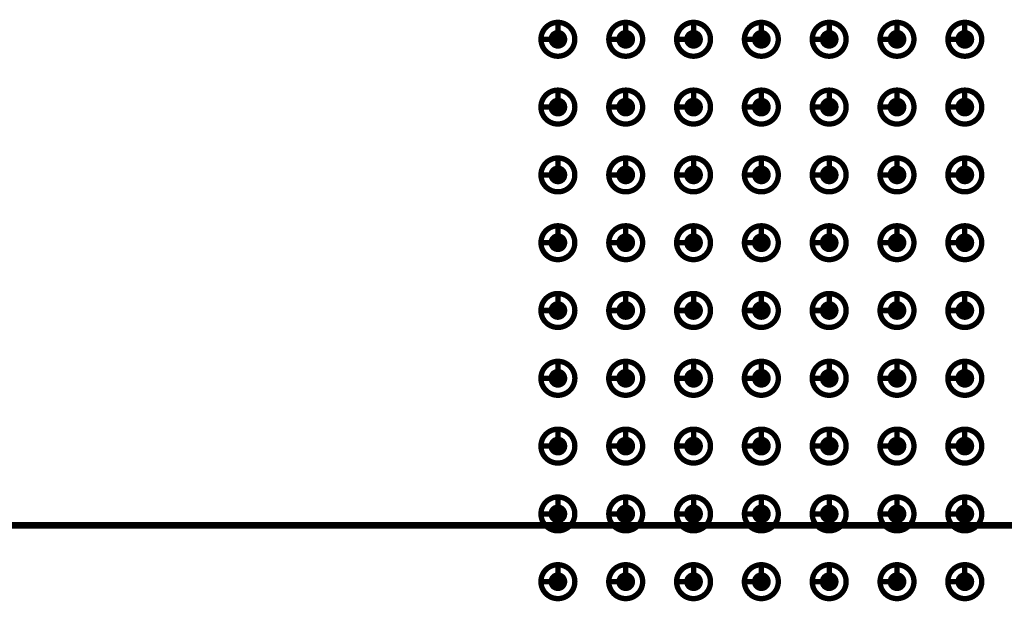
# Model space of a CAD drawing. Header units: millimetres. Extents: x 62 to 363, y 42 to 391.
# Tile 82 of 216: x 120 to 139, y 216 to 227. Entities that reach past the tile are written whole.
import ezdxf

# ---------------------------------------------------------------- set-up
doc = ezdxf.new("R2010")
doc.units = ezdxf.units.MM
doc.layers.add('Mechanical8', color=56, linetype='Continuous')
doc.layers.add('PadHoleLayer', color=156, linetype='Continuous')

# ---------------------------------------------------------------- blocks, each defined once
blk = doc.blocks.new('SAMTEC_SEAM_50_02_0_L_08_2_A_GP_K_TR_1847')
at = {"layer": 'Mechanical8'}
for points, const_width in [([(-14.287, 4.445, 1), (-14.922, 4.445, 1)], 0.1), ([(-14.63, 4.763, 1), (-14.58, 4.763, 1)], 0.05), ([(-13.018, 4.445, 1), (-13.652, 4.445, 1)], 0.1), ([(-13.36, 4.763, 1), (-13.31, 4.763, 1)], 0.05), ([(-11.748, 4.445, 1), (-12.383, 4.445, 1)], 0.1), ([(-12.09, 4.763, 1), (-12.04, 4.763, 1)], 0.05), ([(-10.477, 4.445, 1), (-11.113, 4.445, 1)], 0.1), ([(-10.82, 4.763, 1), (-10.77, 4.763, 1)], 0.05), ([(-9.207, 4.445, 1), (-9.842, 4.445, 1)], 0.1), ([(-9.55, 4.763, 1), (-9.5, 4.763, 1)], 0.05), ([(-7.938, 4.445, 1), (-8.572, 4.445, 1)], 0.1), ([(-8.28, 4.763, 1), (-8.23, 4.763, 1)], 0.05), ([(-6.668, 4.445, 1), (-7.302, 4.445, 1)], 0.1), ([(-7.01, 4.763, 1), (-6.96, 4.763, 1)], 0.05), ([(-5.397, 4.445, 1), (-6.032, 4.445, 1)], 0.1), ([(-5.74, 4.763, 1), (-5.69, 4.763, 1)], 0.05), ([(-4.128, 4.445, 1), (-4.762, 4.445, 1)], 0.1), ([(-4.47, 4.763, 1), (-4.42, 4.763, 1)], 0.05), ([(-14.947, 4.445, 1), (-14.898, 4.445, 1)], 0.05), ([(-14.63, 4.445, 1), (-14.58, 4.445, 1)], 0.05), ([(-14.63, 4.445, 1), (-14.58, 4.445, 1)], 0.05), ([(-14.312, 4.445, 1), (-14.263, 4.445, 1)], 0.05), ([(-14.312, 4.445, 1), (-14.263, 4.445, 1)], 0.05), ([(-13.677, 4.445, 1), (-13.628, 4.445, 1)], 0.05), ([(-13.36, 4.445, 1), (-13.31, 4.445, 1)], 0.05), ([(-13.36, 4.445, 1), (-13.31, 4.445, 1)], 0.05), ([(-13.042, 4.445, 1), (-12.993, 4.445, 1)], 0.05), ([(-13.042, 4.445, 1), (-12.993, 4.445, 1)], 0.05), ([(-12.407, 4.445, 1), (-12.358, 4.445, 1)], 0.05), ([(-12.09, 4.445, 1), (-12.04, 4.445, 1)], 0.05), ([(-12.09, 4.445, 1), (-12.04, 4.445, 1)], 0.05), ([(-11.772, 4.445, 1), (-11.723, 4.445, 1)], 0.05), ([(-11.772, 4.445, 1), (-11.723, 4.445, 1)], 0.05), ([(-11.137, 4.445, 1), (-11.088, 4.445, 1)], 0.05), ([(-10.82, 4.445, 1), (-10.77, 4.445, 1)], 0.05), ([(-10.82, 4.445, 1), (-10.77, 4.445, 1)], 0.05), ([(-10.502, 4.445, 1), (-10.453, 4.445, 1)], 0.05), ([(-10.502, 4.445, 1), (-10.453, 4.445, 1)], 0.05), ([(-9.867, 4.445, 1), (-9.818, 4.445, 1)], 0.05), ([(-9.55, 4.445, 1), (-9.5, 4.445, 1)], 0.05), ([(-9.55, 4.445, 1), (-9.5, 4.445, 1)], 0.05), ([(-9.232, 4.445, 1), (-9.183, 4.445, 1)], 0.05), ([(-9.232, 4.445, 1), (-9.183, 4.445, 1)], 0.05), ([(-8.597, 4.445, 1), (-8.548, 4.445, 1)], 0.05), ([(-8.28, 4.445, 1), (-8.23, 4.445, 1)], 0.05), ([(-8.28, 4.445, 1), (-8.23, 4.445, 1)], 0.05), ([(-7.962, 4.445, 1), (-7.913, 4.445, 1)], 0.05), ([(-7.962, 4.445, 1), (-7.913, 4.445, 1)], 0.05), ([(-7.327, 4.445, 1), (-7.278, 4.445, 1)], 0.05), ([(-7.01, 4.445, 1), (-6.96, 4.445, 1)], 0.05), ([(-7.01, 4.445, 1), (-6.96, 4.445, 1)], 0.05), ([(-6.692, 4.445, 1), (-6.643, 4.445, 1)], 0.05), ([(-6.692, 4.445, 1), (-6.643, 4.445, 1)], 0.05), ([(-6.057, 4.445, 1), (-6.008, 4.445, 1)], 0.05), ([(-5.74, 4.445, 1), (-5.69, 4.445, 1)], 0.05), ([(-5.74, 4.445, 1), (-5.69, 4.445, 1)], 0.05), ([(-5.422, 4.445, 1), (-5.373, 4.445, 1)], 0.05), ([(-5.422, 4.445, 1), (-5.373, 4.445, 1)], 0.05), ([(-4.787, 4.445, 1), (-4.738, 4.445, 1)], 0.05), ([(-4.47, 4.445, 1), (-4.42, 4.445, 1)], 0.05), ([(-4.47, 4.445, 1), (-4.42, 4.445, 1)], 0.05), ([(-4.152, 4.445, 1), (-4.103, 4.445, 1)], 0.05), ([(-4.152, 4.445, 1), (-4.103, 4.445, 1)], 0.05), ([(-14.287, 3.175, 1), (-14.922, 3.175, 1)], 0.1), ([(-14.63, 3.493, 1), (-14.58, 3.493, 1)], 0.05), ([(-13.018, 3.175, 1), (-13.652, 3.175, 1)], 0.1), ([(-13.36, 3.493, 1), (-13.31, 3.493, 1)], 0.05), ([(-11.748, 3.175, 1), (-12.383, 3.175, 1)], 0.1), ([(-12.09, 3.493, 1), (-12.04, 3.493, 1)], 0.05), ([(-10.477, 3.175, 1), (-11.113, 3.175, 1)], 0.1), ([(-10.82, 3.493, 1), (-10.77, 3.493, 1)], 0.05), ([(-9.207, 3.175, 1), (-9.842, 3.175, 1)], 0.1), ([(-9.55, 3.493, 1), (-9.5, 3.493, 1)], 0.05), ([(-7.938, 3.175, 1), (-8.572, 3.175, 1)], 0.1), ([(-8.28, 3.493, 1), (-8.23, 3.493, 1)], 0.05), ([(-6.668, 3.175, 1), (-7.302, 3.175, 1)], 0.1), ([(-7.01, 3.493, 1), (-6.96, 3.493, 1)], 0.05), ([(-5.397, 3.175, 1), (-6.032, 3.175, 1)], 0.1), ([(-5.74, 3.493, 1), (-5.69, 3.493, 1)], 0.05), ([(-4.128, 3.175, 1), (-4.762, 3.175, 1)], 0.1), ([(-4.47, 3.493, 1), (-4.42, 3.493, 1)], 0.05), ([(-14.947, 3.175, 1), (-14.898, 3.175, 1)], 0.05), ([(-14.63, 3.175, 1), (-14.58, 3.175, 1)], 0.05), ([(-14.63, 3.175, 1), (-14.58, 3.175, 1)], 0.05), ([(-14.312, 3.175, 1), (-14.263, 3.175, 1)], 0.05), ([(-14.312, 3.175, 1), (-14.263, 3.175, 1)], 0.05), ([(-13.677, 3.175, 1), (-13.628, 3.175, 1)], 0.05), ([(-13.36, 3.175, 1), (-13.31, 3.175, 1)], 0.05), ([(-13.36, 3.175, 1), (-13.31, 3.175, 1)], 0.05), ([(-13.042, 3.175, 1), (-12.993, 3.175, 1)], 0.05), ([(-13.042, 3.175, 1), (-12.993, 3.175, 1)], 0.05), ([(-12.407, 3.175, 1), (-12.358, 3.175, 1)], 0.05), ([(-12.09, 3.175, 1), (-12.04, 3.175, 1)], 0.05), ([(-12.09, 3.175, 1), (-12.04, 3.175, 1)], 0.05), ([(-11.772, 3.175, 1), (-11.723, 3.175, 1)], 0.05), ([(-11.772, 3.175, 1), (-11.723, 3.175, 1)], 0.05), ([(-11.137, 3.175, 1), (-11.088, 3.175, 1)], 0.05), ([(-10.82, 3.175, 1), (-10.77, 3.175, 1)], 0.05), ([(-10.82, 3.175, 1), (-10.77, 3.175, 1)], 0.05), ([(-10.502, 3.175, 1), (-10.453, 3.175, 1)], 0.05), ([(-10.502, 3.175, 1), (-10.453, 3.175, 1)], 0.05), ([(-9.867, 3.175, 1), (-9.818, 3.175, 1)], 0.05), ([(-9.55, 3.175, 1), (-9.5, 3.175, 1)], 0.05), ([(-9.55, 3.175, 1), (-9.5, 3.175, 1)], 0.05), ([(-9.232, 3.175, 1), (-9.183, 3.175, 1)], 0.05), ([(-9.232, 3.175, 1), (-9.183, 3.175, 1)], 0.05), ([(-8.597, 3.175, 1), (-8.548, 3.175, 1)], 0.05), ([(-8.28, 3.175, 1), (-8.23, 3.175, 1)], 0.05), ([(-8.28, 3.175, 1), (-8.23, 3.175, 1)], 0.05), ([(-7.962, 3.175, 1), (-7.913, 3.175, 1)], 0.05), ([(-7.962, 3.175, 1), (-7.913, 3.175, 1)], 0.05), ([(-7.327, 3.175, 1), (-7.278, 3.175, 1)], 0.05), ([(-7.01, 3.175, 1), (-6.96, 3.175, 1)], 0.05), ([(-7.01, 3.175, 1), (-6.96, 3.175, 1)], 0.05), ([(-6.692, 3.175, 1), (-6.643, 3.175, 1)], 0.05), ([(-6.692, 3.175, 1), (-6.643, 3.175, 1)], 0.05), ([(-6.057, 3.175, 1), (-6.008, 3.175, 1)], 0.05), ([(-5.74, 3.175, 1), (-5.69, 3.175, 1)], 0.05), ([(-5.74, 3.175, 1), (-5.69, 3.175, 1)], 0.05), ([(-5.422, 3.175, 1), (-5.373, 3.175, 1)], 0.05), ([(-5.422, 3.175, 1), (-5.373, 3.175, 1)], 0.05), ([(-4.787, 3.175, 1), (-4.738, 3.175, 1)], 0.05), ([(-4.47, 3.175, 1), (-4.42, 3.175, 1)], 0.05), ([(-4.47, 3.175, 1), (-4.42, 3.175, 1)], 0.05), ([(-4.152, 3.175, 1), (-4.103, 3.175, 1)], 0.05), ([(-4.152, 3.175, 1), (-4.103, 3.175, 1)], 0.05), ([(-14.287, 1.905, 1), (-14.922, 1.905, 1)], 0.1), ([(-14.63, 2.223, 1), (-14.58, 2.223, 1)], 0.05), ([(-13.018, 1.905, 1), (-13.652, 1.905, 1)], 0.1), ([(-13.36, 2.223, 1), (-13.31, 2.223, 1)], 0.05), ([(-11.748, 1.905, 1), (-12.383, 1.905, 1)], 0.1), ([(-12.09, 2.223, 1), (-12.04, 2.223, 1)], 0.05), ([(-10.477, 1.905, 1), (-11.113, 1.905, 1)], 0.1), ([(-10.82, 2.223, 1), (-10.77, 2.223, 1)], 0.05), ([(-9.207, 1.905, 1), (-9.842, 1.905, 1)], 0.1), ([(-9.55, 2.223, 1), (-9.5, 2.223, 1)], 0.05), ([(-7.938, 1.905, 1), (-8.572, 1.905, 1)], 0.1), ([(-8.28, 2.223, 1), (-8.23, 2.223, 1)], 0.05), ([(-6.668, 1.905, 1), (-7.302, 1.905, 1)], 0.1), ([(-7.01, 2.223, 1), (-6.96, 2.223, 1)], 0.05), ([(-5.397, 1.905, 1), (-6.032, 1.905, 1)], 0.1), ([(-5.74, 2.223, 1), (-5.69, 2.223, 1)], 0.05), ([(-4.128, 1.905, 1), (-4.762, 1.905, 1)], 0.1), ([(-4.47, 2.223, 1), (-4.42, 2.223, 1)], 0.05), ([(-14.947, 1.905, 1), (-14.898, 1.905, 1)], 0.05), ([(-14.63, 1.905, 1), (-14.58, 1.905, 1)], 0.05), ([(-14.63, 1.905, 1), (-14.58, 1.905, 1)], 0.05), ([(-14.312, 1.905, 1), (-14.263, 1.905, 1)], 0.05), ([(-14.312, 1.905, 1), (-14.263, 1.905, 1)], 0.05), ([(-13.677, 1.905, 1), (-13.628, 1.905, 1)], 0.05), ([(-13.36, 1.905, 1), (-13.31, 1.905, 1)], 0.05), ([(-13.36, 1.905, 1), (-13.31, 1.905, 1)], 0.05), ([(-13.042, 1.905, 1), (-12.993, 1.905, 1)], 0.05), ([(-13.042, 1.905, 1), (-12.993, 1.905, 1)], 0.05), ([(-12.407, 1.905, 1), (-12.358, 1.905, 1)], 0.05), ([(-12.09, 1.905, 1), (-12.04, 1.905, 1)], 0.05), ([(-12.09, 1.905, 1), (-12.04, 1.905, 1)], 0.05), ([(-11.772, 1.905, 1), (-11.723, 1.905, 1)], 0.05), ([(-11.772, 1.905, 1), (-11.723, 1.905, 1)], 0.05), ([(-11.137, 1.905, 1), (-11.088, 1.905, 1)], 0.05), ([(-10.82, 1.905, 1), (-10.77, 1.905, 1)], 0.05), ([(-10.82, 1.905, 1), (-10.77, 1.905, 1)], 0.05), ([(-10.502, 1.905, 1), (-10.453, 1.905, 1)], 0.05), ([(-10.502, 1.905, 1), (-10.453, 1.905, 1)], 0.05), ([(-9.867, 1.905, 1), (-9.818, 1.905, 1)], 0.05), ([(-9.55, 1.905, 1), (-9.5, 1.905, 1)], 0.05), ([(-9.55, 1.905, 1), (-9.5, 1.905, 1)], 0.05), ([(-9.232, 1.905, 1), (-9.183, 1.905, 1)], 0.05), ([(-9.232, 1.905, 1), (-9.183, 1.905, 1)], 0.05), ([(-8.597, 1.905, 1), (-8.548, 1.905, 1)], 0.05), ([(-8.28, 1.905, 1), (-8.23, 1.905, 1)], 0.05), ([(-8.28, 1.905, 1), (-8.23, 1.905, 1)], 0.05), ([(-7.962, 1.905, 1), (-7.913, 1.905, 1)], 0.05), ([(-7.962, 1.905, 1), (-7.913, 1.905, 1)], 0.05), ([(-7.327, 1.905, 1), (-7.278, 1.905, 1)], 0.05), ([(-7.01, 1.905, 1), (-6.96, 1.905, 1)], 0.05), ([(-7.01, 1.905, 1), (-6.96, 1.905, 1)], 0.05), ([(-6.692, 1.905, 1), (-6.643, 1.905, 1)], 0.05), ([(-6.692, 1.905, 1), (-6.643, 1.905, 1)], 0.05), ([(-6.057, 1.905, 1), (-6.008, 1.905, 1)], 0.05), ([(-5.74, 1.905, 1), (-5.69, 1.905, 1)], 0.05), ([(-5.74, 1.905, 1), (-5.69, 1.905, 1)], 0.05), ([(-5.422, 1.905, 1), (-5.373, 1.905, 1)], 0.05), ([(-5.422, 1.905, 1), (-5.373, 1.905, 1)], 0.05), ([(-4.787, 1.905, 1), (-4.738, 1.905, 1)], 0.05), ([(-4.47, 1.905, 1), (-4.42, 1.905, 1)], 0.05), ([(-4.47, 1.905, 1), (-4.42, 1.905, 1)], 0.05), ([(-4.152, 1.905, 1), (-4.103, 1.905, 1)], 0.05), ([(-4.152, 1.905, 1), (-4.103, 1.905, 1)], 0.05), ([(-14.287, 0.635, 1), (-14.922, 0.635, 1)], 0.1), ([(-14.63, 0.953, 1), (-14.58, 0.953, 1)], 0.05), ([(-13.018, 0.635, 1), (-13.652, 0.635, 1)], 0.1), ([(-13.36, 0.953, 1), (-13.31, 0.953, 1)], 0.05), ([(-11.748, 0.635, 1), (-12.383, 0.635, 1)], 0.1), ([(-12.09, 0.953, 1), (-12.04, 0.953, 1)], 0.05), ([(-10.477, 0.635, 1), (-11.113, 0.635, 1)], 0.1), ([(-10.82, 0.953, 1), (-10.77, 0.953, 1)], 0.05), ([(-9.207, 0.635, 1), (-9.842, 0.635, 1)], 0.1), ([(-9.55, 0.953, 1), (-9.5, 0.953, 1)], 0.05), ([(-7.938, 0.635, 1), (-8.572, 0.635, 1)], 0.1), ([(-8.28, 0.953, 1), (-8.23, 0.953, 1)], 0.05), ([(-6.668, 0.635, 1), (-7.302, 0.635, 1)], 0.1), ([(-7.01, 0.953, 1), (-6.96, 0.953, 1)], 0.05), ([(-5.397, 0.635, 1), (-6.032, 0.635, 1)], 0.1), ([(-5.74, 0.953, 1), (-5.69, 0.953, 1)], 0.05), ([(-4.128, 0.635, 1), (-4.762, 0.635, 1)], 0.1), ([(-4.47, 0.953, 1), (-4.42, 0.953, 1)], 0.05), ([(-14.947, 0.635, 1), (-14.898, 0.635, 1)], 0.05), ([(-14.63, 0.635, 1), (-14.58, 0.635, 1)], 0.05), ([(-14.63, 0.635, 1), (-14.58, 0.635, 1)], 0.05), ([(-14.312, 0.635, 1), (-14.263, 0.635, 1)], 0.05), ([(-14.312, 0.635, 1), (-14.263, 0.635, 1)], 0.05), ([(-13.677, 0.635, 1), (-13.628, 0.635, 1)], 0.05), ([(-13.36, 0.635, 1), (-13.31, 0.635, 1)], 0.05), ([(-13.36, 0.635, 1), (-13.31, 0.635, 1)], 0.05), ([(-13.042, 0.635, 1), (-12.993, 0.635, 1)], 0.05), ([(-13.042, 0.635, 1), (-12.993, 0.635, 1)], 0.05), ([(-12.407, 0.635, 1), (-12.358, 0.635, 1)], 0.05), ([(-12.09, 0.635, 1), (-12.04, 0.635, 1)], 0.05), ([(-12.09, 0.635, 1), (-12.04, 0.635, 1)], 0.05), ([(-11.772, 0.635, 1), (-11.723, 0.635, 1)], 0.05), ([(-11.772, 0.635, 1), (-11.723, 0.635, 1)], 0.05), ([(-11.137, 0.635, 1), (-11.088, 0.635, 1)], 0.05), ([(-10.82, 0.635, 1), (-10.77, 0.635, 1)], 0.05), ([(-10.82, 0.635, 1), (-10.77, 0.635, 1)], 0.05), ([(-10.502, 0.635, 1), (-10.453, 0.635, 1)], 0.05), ([(-10.502, 0.635, 1), (-10.453, 0.635, 1)], 0.05), ([(-9.867, 0.635, 1), (-9.818, 0.635, 1)], 0.05), ([(-9.55, 0.635, 1), (-9.5, 0.635, 1)], 0.05), ([(-9.55, 0.635, 1), (-9.5, 0.635, 1)], 0.05), ([(-9.232, 0.635, 1), (-9.183, 0.635, 1)], 0.05), ([(-9.232, 0.635, 1), (-9.183, 0.635, 1)], 0.05), ([(-8.597, 0.635, 1), (-8.548, 0.635, 1)], 0.05), ([(-8.28, 0.635, 1), (-8.23, 0.635, 1)], 0.05), ([(-8.28, 0.635, 1), (-8.23, 0.635, 1)], 0.05), ([(-7.962, 0.635, 1), (-7.913, 0.635, 1)], 0.05), ([(-7.962, 0.635, 1), (-7.913, 0.635, 1)], 0.05), ([(-7.327, 0.635, 1), (-7.278, 0.635, 1)], 0.05), ([(-7.01, 0.635, 1), (-6.96, 0.635, 1)], 0.05), ([(-7.01, 0.635, 1), (-6.96, 0.635, 1)], 0.05), ([(-6.692, 0.635, 1), (-6.643, 0.635, 1)], 0.05), ([(-6.692, 0.635, 1), (-6.643, 0.635, 1)], 0.05), ([(-6.057, 0.635, 1), (-6.008, 0.635, 1)], 0.05), ([(-5.74, 0.635, 1), (-5.69, 0.635, 1)], 0.05), ([(-5.74, 0.635, 1), (-5.69, 0.635, 1)], 0.05), ([(-5.422, 0.635, 1), (-5.373, 0.635, 1)], 0.05), ([(-5.422, 0.635, 1), (-5.373, 0.635, 1)], 0.05), ([(-4.787, 0.635, 1), (-4.738, 0.635, 1)], 0.05), ([(-4.47, 0.635, 1), (-4.42, 0.635, 1)], 0.05), ([(-4.47, 0.635, 1), (-4.42, 0.635, 1)], 0.05), ([(-4.152, 0.635, 1), (-4.103, 0.635, 1)], 0.05), ([(-4.152, 0.635, 1), (-4.103, 0.635, 1)], 0.05), ([(-14.287, -0.635, 1), (-14.922, -0.635, 1)], 0.1), ([(-14.63, -0.317, 1), (-14.58, -0.317, 1)], 0.05), ([(-13.018, -0.635, 1), (-13.652, -0.635, 1)], 0.1), ([(-13.36, -0.317, 1), (-13.31, -0.317, 1)], 0.05), ([(-11.748, -0.635, 1), (-12.383, -0.635, 1)], 0.1), ([(-12.09, -0.317, 1), (-12.04, -0.317, 1)], 0.05), ([(-10.477, -0.635, 1), (-11.113, -0.635, 1)], 0.1), ([(-10.82, -0.317, 1), (-10.77, -0.317, 1)], 0.05), ([(-9.207, -0.635, 1), (-9.842, -0.635, 1)], 0.1), ([(-9.55, -0.317, 1), (-9.5, -0.317, 1)], 0.05), ([(-7.938, -0.635, 1), (-8.572, -0.635, 1)], 0.1), ([(-8.28, -0.317, 1), (-8.23, -0.317, 1)], 0.05), ([(-6.668, -0.635, 1), (-7.302, -0.635, 1)], 0.1), ([(-7.01, -0.317, 1), (-6.96, -0.317, 1)], 0.05), ([(-5.397, -0.635, 1), (-6.032, -0.635, 1)], 0.1), ([(-5.74, -0.317, 1), (-5.69, -0.317, 1)], 0.05), ([(-4.128, -0.635, 1), (-4.762, -0.635, 1)], 0.1), ([(-4.47, -0.317, 1), (-4.42, -0.317, 1)], 0.05), ([(-14.947, -0.635, 1), (-14.898, -0.635, 1)], 0.05), ([(-14.63, -0.635, 1), (-14.58, -0.635, 1)], 0.05), ([(-14.63, -0.635, 1), (-14.58, -0.635, 1)], 0.05), ([(-14.312, -0.635, 1), (-14.263, -0.635, 1)], 0.05), ([(-14.312, -0.635, 1), (-14.263, -0.635, 1)], 0.05), ([(-13.677, -0.635, 1), (-13.628, -0.635, 1)], 0.05), ([(-13.36, -0.635, 1), (-13.31, -0.635, 1)], 0.05), ([(-13.36, -0.635, 1), (-13.31, -0.635, 1)], 0.05), ([(-13.042, -0.635, 1), (-12.993, -0.635, 1)], 0.05), ([(-13.042, -0.635, 1), (-12.993, -0.635, 1)], 0.05), ([(-12.407, -0.635, 1), (-12.358, -0.635, 1)], 0.05), ([(-12.09, -0.635, 1), (-12.04, -0.635, 1)], 0.05), ([(-12.09, -0.635, 1), (-12.04, -0.635, 1)], 0.05), ([(-11.772, -0.635, 1), (-11.723, -0.635, 1)], 0.05), ([(-11.772, -0.635, 1), (-11.723, -0.635, 1)], 0.05), ([(-11.137, -0.635, 1), (-11.088, -0.635, 1)], 0.05), ([(-10.82, -0.635, 1), (-10.77, -0.635, 1)], 0.05), ([(-10.82, -0.635, 1), (-10.77, -0.635, 1)], 0.05), ([(-10.502, -0.635, 1), (-10.453, -0.635, 1)], 0.05), ([(-10.502, -0.635, 1), (-10.453, -0.635, 1)], 0.05), ([(-9.867, -0.635, 1), (-9.818, -0.635, 1)], 0.05), ([(-9.55, -0.635, 1), (-9.5, -0.635, 1)], 0.05), ([(-9.55, -0.635, 1), (-9.5, -0.635, 1)], 0.05), ([(-9.232, -0.635, 1), (-9.183, -0.635, 1)], 0.05), ([(-9.232, -0.635, 1), (-9.183, -0.635, 1)], 0.05), ([(-8.597, -0.635, 1), (-8.548, -0.635, 1)], 0.05), ([(-8.28, -0.635, 1), (-8.23, -0.635, 1)], 0.05), ([(-8.28, -0.635, 1), (-8.23, -0.635, 1)], 0.05), ([(-7.962, -0.635, 1), (-7.913, -0.635, 1)], 0.05), ([(-7.962, -0.635, 1), (-7.913, -0.635, 1)], 0.05), ([(-7.327, -0.635, 1), (-7.278, -0.635, 1)], 0.05), ([(-7.01, -0.635, 1), (-6.96, -0.635, 1)], 0.05), ([(-7.01, -0.635, 1), (-6.96, -0.635, 1)], 0.05), ([(-6.692, -0.635, 1), (-6.643, -0.635, 1)], 0.05), ([(-6.692, -0.635, 1), (-6.643, -0.635, 1)], 0.05), ([(-6.057, -0.635, 1), (-6.008, -0.635, 1)], 0.05), ([(-5.74, -0.635, 1), (-5.69, -0.635, 1)], 0.05), ([(-5.74, -0.635, 1), (-5.69, -0.635, 1)], 0.05), ([(-5.422, -0.635, 1), (-5.373, -0.635, 1)], 0.05), ([(-5.422, -0.635, 1), (-5.373, -0.635, 1)], 0.05), ([(-4.787, -0.635, 1), (-4.738, -0.635, 1)], 0.05), ([(-4.47, -0.635, 1), (-4.42, -0.635, 1)], 0.05), ([(-4.47, -0.635, 1), (-4.42, -0.635, 1)], 0.05), ([(-4.152, -0.635, 1), (-4.103, -0.635, 1)], 0.05), ([(-4.152, -0.635, 1), (-4.103, -0.635, 1)], 0.05), ([(-14.287, -1.905, 1), (-14.922, -1.905, 1)], 0.1), ([(-14.63, -1.587, 1), (-14.58, -1.587, 1)], 0.05), ([(-13.018, -1.905, 1), (-13.652, -1.905, 1)], 0.1), ([(-13.36, -1.587, 1), (-13.31, -1.587, 1)], 0.05), ([(-11.748, -1.905, 1), (-12.383, -1.905, 1)], 0.1), ([(-12.09, -1.587, 1), (-12.04, -1.587, 1)], 0.05), ([(-10.477, -1.905, 1), (-11.113, -1.905, 1)], 0.1), ([(-10.82, -1.587, 1), (-10.77, -1.587, 1)], 0.05), ([(-9.207, -1.905, 1), (-9.842, -1.905, 1)], 0.1), ([(-9.55, -1.587, 1), (-9.5, -1.587, 1)], 0.05), ([(-7.938, -1.905, 1), (-8.572, -1.905, 1)], 0.1), ([(-8.28, -1.587, 1), (-8.23, -1.587, 1)], 0.05), ([(-6.668, -1.905, 1), (-7.302, -1.905, 1)], 0.1), ([(-7.01, -1.587, 1), (-6.96, -1.587, 1)], 0.05), ([(-5.397, -1.905, 1), (-6.032, -1.905, 1)], 0.1), ([(-5.74, -1.587, 1), (-5.69, -1.587, 1)], 0.05), ([(-4.128, -1.905, 1), (-4.762, -1.905, 1)], 0.1), ([(-4.47, -1.587, 1), (-4.42, -1.587, 1)], 0.05), ([(-14.947, -1.905, 1), (-14.898, -1.905, 1)], 0.05), ([(-14.63, -1.905, 1), (-14.58, -1.905, 1)], 0.05), ([(-14.63, -1.905, 1), (-14.58, -1.905, 1)], 0.05), ([(-14.312, -1.905, 1), (-14.263, -1.905, 1)], 0.05), ([(-14.312, -1.905, 1), (-14.263, -1.905, 1)], 0.05), ([(-13.677, -1.905, 1), (-13.628, -1.905, 1)], 0.05), ([(-13.36, -1.905, 1), (-13.31, -1.905, 1)], 0.05), ([(-13.36, -1.905, 1), (-13.31, -1.905, 1)], 0.05), ([(-13.042, -1.905, 1), (-12.993, -1.905, 1)], 0.05), ([(-13.042, -1.905, 1), (-12.993, -1.905, 1)], 0.05), ([(-12.407, -1.905, 1), (-12.358, -1.905, 1)], 0.05), ([(-12.09, -1.905, 1), (-12.04, -1.905, 1)], 0.05), ([(-12.09, -1.905, 1), (-12.04, -1.905, 1)], 0.05), ([(-11.772, -1.905, 1), (-11.723, -1.905, 1)], 0.05), ([(-11.772, -1.905, 1), (-11.723, -1.905, 1)], 0.05), ([(-11.137, -1.905, 1), (-11.088, -1.905, 1)], 0.05), ([(-10.82, -1.905, 1), (-10.77, -1.905, 1)], 0.05), ([(-10.82, -1.905, 1), (-10.77, -1.905, 1)], 0.05), ([(-10.502, -1.905, 1), (-10.453, -1.905, 1)], 0.05), ([(-10.502, -1.905, 1), (-10.453, -1.905, 1)], 0.05), ([(-9.867, -1.905, 1), (-9.818, -1.905, 1)], 0.05), ([(-9.55, -1.905, 1), (-9.5, -1.905, 1)], 0.05), ([(-9.55, -1.905, 1), (-9.5, -1.905, 1)], 0.05), ([(-9.232, -1.905, 1), (-9.183, -1.905, 1)], 0.05), ([(-9.232, -1.905, 1), (-9.183, -1.905, 1)], 0.05), ([(-8.597, -1.905, 1), (-8.548, -1.905, 1)], 0.05), ([(-8.28, -1.905, 1), (-8.23, -1.905, 1)], 0.05), ([(-8.28, -1.905, 1), (-8.23, -1.905, 1)], 0.05), ([(-7.962, -1.905, 1), (-7.913, -1.905, 1)], 0.05), ([(-7.962, -1.905, 1), (-7.913, -1.905, 1)], 0.05), ([(-7.327, -1.905, 1), (-7.278, -1.905, 1)], 0.05), ([(-7.01, -1.905, 1), (-6.96, -1.905, 1)], 0.05), ([(-7.01, -1.905, 1), (-6.96, -1.905, 1)], 0.05), ([(-6.692, -1.905, 1), (-6.643, -1.905, 1)], 0.05), ([(-6.692, -1.905, 1), (-6.643, -1.905, 1)], 0.05), ([(-6.057, -1.905, 1), (-6.008, -1.905, 1)], 0.05), ([(-5.74, -1.905, 1), (-5.69, -1.905, 1)], 0.05), ([(-5.74, -1.905, 1), (-5.69, -1.905, 1)], 0.05), ([(-5.422, -1.905, 1), (-5.373, -1.905, 1)], 0.05), ([(-5.422, -1.905, 1), (-5.373, -1.905, 1)], 0.05), ([(-4.787, -1.905, 1), (-4.738, -1.905, 1)], 0.05), ([(-4.47, -1.905, 1), (-4.42, -1.905, 1)], 0.05), ([(-4.47, -1.905, 1), (-4.42, -1.905, 1)], 0.05), ([(-4.152, -1.905, 1), (-4.103, -1.905, 1)], 0.05), ([(-4.152, -1.905, 1), (-4.103, -1.905, 1)], 0.05), ([(-14.287, -3.175, 1), (-14.922, -3.175, 1)], 0.1), ([(-14.63, -2.857, 1), (-14.58, -2.857, 1)], 0.05), ([(-13.018, -3.175, 1), (-13.652, -3.175, 1)], 0.1), ([(-13.36, -2.857, 1), (-13.31, -2.857, 1)], 0.05), ([(-11.748, -3.175, 1), (-12.383, -3.175, 1)], 0.1), ([(-12.09, -2.857, 1), (-12.04, -2.857, 1)], 0.05), ([(-10.477, -3.175, 1), (-11.113, -3.175, 1)], 0.1), ([(-10.82, -2.857, 1), (-10.77, -2.857, 1)], 0.05), ([(-9.207, -3.175, 1), (-9.842, -3.175, 1)], 0.1), ([(-9.55, -2.857, 1), (-9.5, -2.857, 1)], 0.05), ([(-7.938, -3.175, 1), (-8.572, -3.175, 1)], 0.1), ([(-8.28, -2.857, 1), (-8.23, -2.857, 1)], 0.05), ([(-6.668, -3.175, 1), (-7.302, -3.175, 1)], 0.1), ([(-7.01, -2.857, 1), (-6.96, -2.857, 1)], 0.05), ([(-5.397, -3.175, 1), (-6.032, -3.175, 1)], 0.1), ([(-5.74, -2.857, 1), (-5.69, -2.857, 1)], 0.05), ([(-4.128, -3.175, 1), (-4.762, -3.175, 1)], 0.1), ([(-4.47, -2.857, 1), (-4.42, -2.857, 1)], 0.05), ([(-14.947, -3.175, 1), (-14.898, -3.175, 1)], 0.05), ([(-14.63, -3.175, 1), (-14.58, -3.175, 1)], 0.05), ([(-14.63, -3.175, 1), (-14.58, -3.175, 1)], 0.05), ([(-14.312, -3.175, 1), (-14.263, -3.175, 1)], 0.05), ([(-14.312, -3.175, 1), (-14.263, -3.175, 1)], 0.05), ([(-13.677, -3.175, 1), (-13.628, -3.175, 1)], 0.05), ([(-13.36, -3.175, 1), (-13.31, -3.175, 1)], 0.05), ([(-13.36, -3.175, 1), (-13.31, -3.175, 1)], 0.05), ([(-13.042, -3.175, 1), (-12.993, -3.175, 1)], 0.05), ([(-13.042, -3.175, 1), (-12.993, -3.175, 1)], 0.05), ([(-12.407, -3.175, 1), (-12.358, -3.175, 1)], 0.05), ([(-12.09, -3.175, 1), (-12.04, -3.175, 1)], 0.05), ([(-12.09, -3.175, 1), (-12.04, -3.175, 1)], 0.05), ([(-11.772, -3.175, 1), (-11.723, -3.175, 1)], 0.05), ([(-11.772, -3.175, 1), (-11.723, -3.175, 1)], 0.05), ([(-11.137, -3.175, 1), (-11.088, -3.175, 1)], 0.05), ([(-10.82, -3.175, 1), (-10.77, -3.175, 1)], 0.05), ([(-10.82, -3.175, 1), (-10.77, -3.175, 1)], 0.05), ([(-10.502, -3.175, 1), (-10.453, -3.175, 1)], 0.05), ([(-10.502, -3.175, 1), (-10.453, -3.175, 1)], 0.05), ([(-9.867, -3.175, 1), (-9.818, -3.175, 1)], 0.05), ([(-9.55, -3.175, 1), (-9.5, -3.175, 1)], 0.05), ([(-9.55, -3.175, 1), (-9.5, -3.175, 1)], 0.05), ([(-9.232, -3.175, 1), (-9.183, -3.175, 1)], 0.05), ([(-9.232, -3.175, 1), (-9.183, -3.175, 1)], 0.05), ([(-8.597, -3.175, 1), (-8.548, -3.175, 1)], 0.05), ([(-8.28, -3.175, 1), (-8.23, -3.175, 1)], 0.05), ([(-8.28, -3.175, 1), (-8.23, -3.175, 1)], 0.05), ([(-7.962, -3.175, 1), (-7.913, -3.175, 1)], 0.05), ([(-7.962, -3.175, 1), (-7.913, -3.175, 1)], 0.05), ([(-7.327, -3.175, 1), (-7.278, -3.175, 1)], 0.05), ([(-7.01, -3.175, 1), (-6.96, -3.175, 1)], 0.05), ([(-7.01, -3.175, 1), (-6.96, -3.175, 1)], 0.05), ([(-6.692, -3.175, 1), (-6.643, -3.175, 1)], 0.05), ([(-6.692, -3.175, 1), (-6.643, -3.175, 1)], 0.05), ([(-6.057, -3.175, 1), (-6.008, -3.175, 1)], 0.05), ([(-5.74, -3.175, 1), (-5.69, -3.175, 1)], 0.05), ([(-5.74, -3.175, 1), (-5.69, -3.175, 1)], 0.05), ([(-5.422, -3.175, 1), (-5.373, -3.175, 1)], 0.05), ([(-5.422, -3.175, 1), (-5.373, -3.175, 1)], 0.05), ([(-4.787, -3.175, 1), (-4.738, -3.175, 1)], 0.05), ([(-4.47, -3.175, 1), (-4.42, -3.175, 1)], 0.05), ([(-4.47, -3.175, 1), (-4.42, -3.175, 1)], 0.05), ([(-4.152, -3.175, 1), (-4.103, -3.175, 1)], 0.05), ([(-4.152, -3.175, 1), (-4.103, -3.175, 1)], 0.05)]:
    blk.add_lwpolyline(points, format="xyb", close=True, dxfattribs=dict(at, const_width=const_width))
at = {"layer": 'Mechanical8', "const_width": 0.1}
for points in [[(-14.605, 4.763), (-14.605, 4.445)], [(-13.335, 4.763), (-13.335, 4.445)], [(-12.065, 4.763), (-12.065, 4.445)], [(-10.795, 4.763), (-10.795, 4.445)], [(-9.525, 4.763), (-9.525, 4.445)], [(-8.255, 4.763), (-8.255, 4.445)], [(-6.985, 4.763), (-6.985, 4.445)], [(-5.715, 4.763), (-5.715, 4.445)], [(-4.445, 4.763), (-4.445, 4.445)], [(-14.605, 4.445), (-14.287, 4.445)], [(-13.335, 4.445), (-13.018, 4.445)], [(-12.065, 4.445), (-11.748, 4.445)], [(-10.795, 4.445), (-10.477, 4.445)], [(-9.525, 4.445), (-9.207, 4.445)], [(-8.255, 4.445), (-7.938, 4.445)], [(-6.985, 4.445), (-6.668, 4.445)], [(-5.715, 4.445), (-5.397, 4.445)], [(-4.445, 4.445), (-4.128, 4.445)], [(-14.605, 3.493), (-14.605, 3.175)], [(-13.335, 3.493), (-13.335, 3.175)], [(-12.065, 3.493), (-12.065, 3.175)], [(-10.795, 3.493), (-10.795, 3.175)], [(-9.525, 3.493), (-9.525, 3.175)], [(-8.255, 3.493), (-8.255, 3.175)], [(-6.985, 3.493), (-6.985, 3.175)], [(-5.715, 3.493), (-5.715, 3.175)], [(-4.445, 3.493), (-4.445, 3.175)], [(-14.605, 3.175), (-14.287, 3.175)], [(-13.335, 3.175), (-13.018, 3.175)], [(-12.065, 3.175), (-11.748, 3.175)], [(-10.795, 3.175), (-10.477, 3.175)], [(-9.525, 3.175), (-9.207, 3.175)], [(-8.255, 3.175), (-7.938, 3.175)], [(-6.985, 3.175), (-6.668, 3.175)], [(-5.715, 3.175), (-5.397, 3.175)], [(-4.445, 3.175), (-4.128, 3.175)], [(-14.605, 2.223), (-14.605, 1.905)], [(-13.335, 2.223), (-13.335, 1.905)], [(-12.065, 2.223), (-12.065, 1.905)], [(-10.795, 2.223), (-10.795, 1.905)], [(-9.525, 2.223), (-9.525, 1.905)], [(-8.255, 2.223), (-8.255, 1.905)], [(-6.985, 2.223), (-6.985, 1.905)], [(-5.715, 2.223), (-5.715, 1.905)], [(-4.445, 2.223), (-4.445, 1.905)], [(-14.605, 1.905), (-14.287, 1.905)], [(-13.335, 1.905), (-13.018, 1.905)], [(-12.065, 1.905), (-11.748, 1.905)], [(-10.795, 1.905), (-10.477, 1.905)], [(-9.525, 1.905), (-9.207, 1.905)], [(-8.255, 1.905), (-7.938, 1.905)], [(-6.985, 1.905), (-6.668, 1.905)], [(-5.715, 1.905), (-5.397, 1.905)], [(-4.445, 1.905), (-4.128, 1.905)], [(-14.605, 0.953), (-14.605, 0.635)], [(-13.335, 0.953), (-13.335, 0.635)], [(-12.065, 0.953), (-12.065, 0.635)], [(-10.795, 0.953), (-10.795, 0.635)], [(-9.525, 0.953), (-9.525, 0.635)], [(-8.255, 0.953), (-8.255, 0.635)], [(-6.985, 0.953), (-6.985, 0.635)], [(-5.715, 0.953), (-5.715, 0.635)], [(-4.445, 0.953), (-4.445, 0.635)], [(-14.605, 0.635), (-14.287, 0.635)], [(-13.335, 0.635), (-13.018, 0.635)], [(-12.065, 0.635), (-11.748, 0.635)], [(-10.795, 0.635), (-10.477, 0.635)], [(-9.525, 0.635), (-9.207, 0.635)], [(-8.255, 0.635), (-7.938, 0.635)], [(-6.985, 0.635), (-6.668, 0.635)], [(-5.715, 0.635), (-5.397, 0.635)], [(-4.445, 0.635), (-4.128, 0.635)], [(-14.605, -0.317), (-14.605, -0.635)], [(-13.335, -0.317), (-13.335, -0.635)], [(-12.065, -0.317), (-12.065, -0.635)], [(-10.795, -0.317), (-10.795, -0.635)], [(-9.525, -0.317), (-9.525, -0.635)], [(-8.255, -0.317), (-8.255, -0.635)], [(-6.985, -0.317), (-6.985, -0.635)], [(-5.715, -0.317), (-5.715, -0.635)], [(-4.445, -0.317), (-4.445, -0.635)], [(-14.605, -0.635), (-14.287, -0.635)], [(-13.335, -0.635), (-13.018, -0.635)], [(-12.065, -0.635), (-11.748, -0.635)], [(-10.795, -0.635), (-10.477, -0.635)], [(-9.525, -0.635), (-9.207, -0.635)], [(-8.255, -0.635), (-7.938, -0.635)], [(-6.985, -0.635), (-6.668, -0.635)], [(-5.715, -0.635), (-5.397, -0.635)], [(-4.445, -0.635), (-4.128, -0.635)], [(-14.605, -1.587), (-14.605, -1.905)], [(-13.335, -1.587), (-13.335, -1.905)], [(-12.065, -1.587), (-12.065, -1.905)], [(-10.795, -1.587), (-10.795, -1.905)], [(-9.525, -1.587), (-9.525, -1.905)], [(-8.255, -1.587), (-8.255, -1.905)], [(-6.985, -1.587), (-6.985, -1.905)], [(-5.715, -1.587), (-5.715, -1.905)], [(-4.445, -1.587), (-4.445, -1.905)], [(-14.605, -1.905), (-14.287, -1.905)], [(-13.335, -1.905), (-13.018, -1.905)], [(-12.065, -1.905), (-11.748, -1.905)], [(-10.795, -1.905), (-10.477, -1.905)], [(-9.525, -1.905), (-9.207, -1.905)], [(-8.255, -1.905), (-7.938, -1.905)], [(-6.985, -1.905), (-6.668, -1.905)], [(-5.715, -1.905), (-5.397, -1.905)], [(-4.445, -1.905), (-4.128, -1.905)], [(-14.605, -2.857), (-14.605, -3.175)], [(-13.335, -2.857), (-13.335, -3.175)], [(-12.065, -2.857), (-12.065, -3.175)], [(-10.795, -2.857), (-10.795, -3.175)], [(-9.525, -2.857), (-9.525, -3.175)], [(-8.255, -2.857), (-8.255, -3.175)], [(-6.985, -2.857), (-6.985, -3.175)], [(-5.715, -2.857), (-5.715, -3.175)], [(-4.445, -2.857), (-4.445, -3.175)], [(-14.605, -3.175), (-14.287, -3.175)], [(-13.335, -3.175), (-13.018, -3.175)], [(-12.065, -3.175), (-11.748, -3.175)], [(-10.795, -3.175), (-10.477, -3.175)], [(-9.525, -3.175), (-9.207, -3.175)], [(-8.255, -3.175), (-7.938, -3.175)], [(-6.985, -3.175), (-6.668, -3.175)], [(-5.715, -3.175), (-5.397, -3.175)], [(-4.445, -3.175), (-4.128, -3.175)]]:
    blk.add_lwpolyline(points, dxfattribs=at)
at = {"layer": 'PadHoleLayer', "const_width": 0.175}
for points in [[(-14.693, 4.445, 1), (-14.517, 4.445, 1)], [(-13.423, 4.445, 1), (-13.247, 4.445, 1)], [(-12.153, 4.445, 1), (-11.977, 4.445, 1)], [(-10.883, 4.445, 1), (-10.707, 4.445, 1)], [(-9.613, 4.445, 1), (-9.437, 4.445, 1)], [(-8.343, 4.445, 1), (-8.167, 4.445, 1)], [(-7.073, 4.445, 1), (-6.897, 4.445, 1)], [(-5.803, 4.445, 1), (-5.627, 4.445, 1)], [(-4.533, 4.445, 1), (-4.357, 4.445, 1)], [(-14.693, 3.175, 1), (-14.517, 3.175, 1)], [(-13.423, 3.175, 1), (-13.247, 3.175, 1)], [(-12.153, 3.175, 1), (-11.977, 3.175, 1)], [(-10.883, 3.175, 1), (-10.707, 3.175, 1)], [(-9.613, 3.175, 1), (-9.437, 3.175, 1)], [(-8.343, 3.175, 1), (-8.167, 3.175, 1)], [(-7.073, 3.175, 1), (-6.897, 3.175, 1)], [(-5.803, 3.175, 1), (-5.627, 3.175, 1)], [(-4.533, 3.175, 1), (-4.357, 3.175, 1)], [(-14.693, 1.905, 1), (-14.517, 1.905, 1)], [(-13.423, 1.905, 1), (-13.247, 1.905, 1)], [(-12.153, 1.905, 1), (-11.977, 1.905, 1)], [(-10.883, 1.905, 1), (-10.707, 1.905, 1)], [(-9.613, 1.905, 1), (-9.437, 1.905, 1)], [(-8.343, 1.905, 1), (-8.167, 1.905, 1)], [(-7.073, 1.905, 1), (-6.897, 1.905, 1)], [(-5.803, 1.905, 1), (-5.627, 1.905, 1)], [(-4.533, 1.905, 1), (-4.357, 1.905, 1)], [(-14.693, 0.635, 1), (-14.517, 0.635, 1)], [(-13.423, 0.635, 1), (-13.247, 0.635, 1)], [(-12.153, 0.635, 1), (-11.977, 0.635, 1)], [(-10.883, 0.635, 1), (-10.707, 0.635, 1)], [(-9.613, 0.635, 1), (-9.437, 0.635, 1)], [(-8.343, 0.635, 1), (-8.167, 0.635, 1)], [(-7.073, 0.635, 1), (-6.897, 0.635, 1)], [(-5.803, 0.635, 1), (-5.627, 0.635, 1)], [(-4.533, 0.635, 1), (-4.357, 0.635, 1)], [(-14.693, -0.635, 1), (-14.517, -0.635, 1)], [(-13.423, -0.635, 1), (-13.247, -0.635, 1)], [(-12.153, -0.635, 1), (-11.977, -0.635, 1)], [(-10.883, -0.635, 1), (-10.707, -0.635, 1)], [(-9.613, -0.635, 1), (-9.437, -0.635, 1)], [(-8.343, -0.635, 1), (-8.167, -0.635, 1)], [(-7.073, -0.635, 1), (-6.897, -0.635, 1)], [(-5.803, -0.635, 1), (-5.627, -0.635, 1)], [(-4.533, -0.635, 1), (-4.357, -0.635, 1)], [(-14.693, -1.905, 1), (-14.517, -1.905, 1)], [(-13.423, -1.905, 1), (-13.247, -1.905, 1)], [(-12.153, -1.905, 1), (-11.977, -1.905, 1)], [(-10.883, -1.905, 1), (-10.707, -1.905, 1)], [(-9.613, -1.905, 1), (-9.437, -1.905, 1)], [(-8.343, -1.905, 1), (-8.167, -1.905, 1)], [(-7.073, -1.905, 1), (-6.897, -1.905, 1)], [(-5.803, -1.905, 1), (-5.627, -1.905, 1)], [(-4.533, -1.905, 1), (-4.357, -1.905, 1)], [(-14.693, -3.175, 1), (-14.517, -3.175, 1)], [(-13.423, -3.175, 1), (-13.247, -3.175, 1)], [(-12.153, -3.175, 1), (-11.977, -3.175, 1)], [(-10.883, -3.175, 1), (-10.707, -3.175, 1)], [(-9.613, -3.175, 1), (-9.437, -3.175, 1)], [(-8.343, -3.175, 1), (-8.167, -3.175, 1)], [(-7.073, -3.175, 1), (-6.897, -3.175, 1)], [(-5.803, -3.175, 1), (-5.627, -3.175, 1)], [(-4.533, -3.175, 1), (-4.357, -3.175, 1)]]:
    blk.add_lwpolyline(points, format="xyb", close=True, dxfattribs=at)

msp = doc.modelspace()

# ---------------------------------------------------------------- linework, layer by layer
at = {"layer": 'Mechanical8', "const_width": 0.127}
msp.add_lwpolyline([(76.2, 217.25), (214.2, 217.25)], dxfattribs=at)

# ---------------------------------------------------------------- block references
at = {"rotation": 90}
msp.add_blockref('SAMTEC_SEAM_50_02_0_L_08_2_A_GP_K_TR_1847', (134.872, 230.8), dxfattribs=at)

doc.saveas('drawing.dxf')
